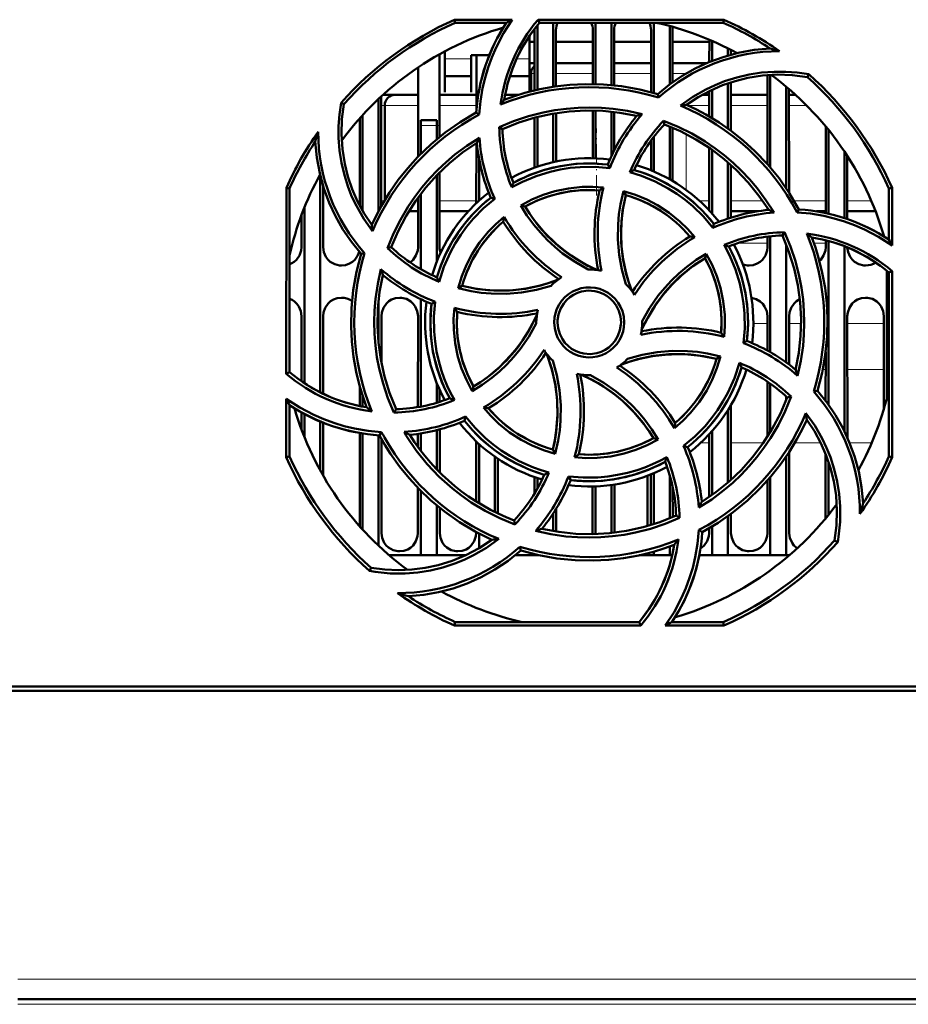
# Model space of a CAD drawing. Extents: x -1595 to 1972, y -1677 to 643.
# Tile 3 of 53: x -107 to -23, y -1433 to -1340. Entities that reach past the tile are written whole.
import ezdxf

# ---------------------------------------------------------------- set-up
doc = ezdxf.new("R2010")
doc.units = 0
doc.linetypes.add('DASHDOT', pattern=[18.5, 12, -3, 0.5, -3])

msp = doc.modelspace()

# ---------------------------------------------------------------- linework, layer by layer
at = {"color": 7, "lineweight": 50}
for p, q in [((-65.648, -1339.593), (-60.217, -1339.593)), ((-65.588, -1339.875), (-65.648, -1339.593)), ((-57.767, -1339.593), (-40.221, -1339.593)), ((-57.637, -1339.875), (-57.767, -1339.593)), ((-40.221, -1339.593), (-40.281, -1339.875)), ((-60.75, -1339.875), (-65.588, -1339.875)), ((-58.095, -1346.272), (-58.092, -1340.575)), ((-57.835, -1340.116), (-57.835, -1346.213)), ((-40.281, -1339.875), (-57.637, -1339.875)), ((-56.335, -1339.875), (-56.335, -1345.931)), ((-56.077, -1340.575), (-56.075, -1345.893)), ((-52.594, -1345.677), (-52.592, -1340.575)), ((-52.335, -1339.875), (-52.335, -1345.682)), ((-50.835, -1339.875), (-50.835, -1345.771)), ((-50.577, -1340.575), (-50.575, -1345.797)), ((-47.095, -1346.446), (-47.092, -1340.575)), ((-46.835, -1339.875), (-46.835, -1346.518)), ((-45.335, -1340.188), (-45.335, -1345.706)), ((-45.077, -1340.575), (-45.075, -1345.517)), ((-58.585, -1343.484), (-58.585, -1341.128)), ((-58.585, -1341.687), (-58.093, -1341.687)), ((-56.077, -1341.687), (-52.593, -1341.687)), ((-56.077, -1341.687), (-52.593, -1341.687)), ((-50.577, -1341.687), (-47.093, -1341.687)), ((-50.577, -1341.687), (-47.093, -1341.687)), ((-45.077, -1341.687), (-41.593, -1341.687)), ((-45.077, -1341.687), (-41.593, -1341.687)), ((-41.594, -1343.598), (-41.593, -1341.485)), ((-41.335, -1341.596), (-41.335, -1343.494)), ((-66.585, -1342.588), (-66.585, -1343.484)), ((-39.835, -1342.302), (-39.835, -1342.98)), ((-39.577, -1342.435), (-39.576, -1342.907)), ((-67.076, -1342.856), (-67.073, -1350.669)), ((-66.585, -1343.484), (-66.585, -1346.431)), ((-64.085, -1342.932), (-62.367, -1342.932)), ((-64.085, -1343.484), (-64.085, -1342.932)), ((-64.085, -1346.431), (-64.085, -1343.484)), ((-63.596, -1348.244), (-63.593, -1342.932)), ((-58.585, -1346.393), (-58.585, -1343.484)), ((-69.098, -1352.522), (-69.094, -1344.094)), ((-58.585, -1343.687), (-58.094, -1343.687)), ((-56.076, -1343.687), (-52.594, -1343.687)), ((-50.576, -1343.687), (-47.094, -1343.687)), ((-45.076, -1343.687), (-41.807, -1343.687)), ((-66.585, -1344.932), (-64.085, -1344.932)), ((-60.425, -1344.932), (-58.585, -1344.932)), ((-58.435, -1346.355), (-58.435, -1344.687)), ((-36.098, -1353.247), (-36.094, -1344.823)), ((-35.835, -1344.805), (-35.835, -1353.549)), ((-32.336, -1345.008), (-32.206, -1344.741)), ((-41.596, -1348.739), (-41.595, -1346.338)), ((-41.335, -1346.212), (-41.335, -1348.894)), ((-39.835, -1345.602), (-39.835, -1349.879)), ((-39.575, -1345.516), (-39.573, -1350.07)), ((-34.335, -1345.925), (-34.335, -1355.511)), ((-34.075, -1346.145), (-34.07, -1355.91)), ((-72.835, -1347.08), (-72.835, -1357.674)), ((-72.575, -1346.837), (-72.57, -1357.186)), ((-70.611, -1346.687), (-72.391, -1346.687)), ((-69.095, -1346.687), (-71.243, -1346.687)), ((-63.595, -1346.687), (-67.075, -1346.687)), ((-66.585, -1346.431), (-66.585, -1346.432)), ((-64.085, -1346.432), (-64.085, -1346.431)), ((-59.611, -1346.687), (-60.873, -1346.687)), ((-46.401, -1346.946), (-46.472, -1346.624)), ((-42.256, -1346.687), (-41.595, -1346.687)), ((-39.575, -1346.687), (-36.095, -1346.687)), ((-34.075, -1346.687), (-33.46, -1346.687)), ((-76.102, -1347.576), (-76.371, -1347.445)), ((-72.243, -1356.62), (-72.243, -1347.687)), ((-52.598, -1352.678), (-52.596, -1348.176)), ((-52.335, -1348.182), (-52.335, -1352.686)), ((-74.6, -1357.17), (-74.596, -1348.893)), ((-74.335, -1348.603), (-74.335, -1357.649)), ((-68.835, -1349.575), (-68.835, -1349.075)), ((-67.335, -1349.075), (-68.835, -1349.075)), ((-67.335, -1349.075), (-67.335, -1349.575)), ((-63.325, -1348.545), (-63.604, -1348.366)), ((-58.098, -1353.56), (-58.096, -1348.85)), ((-57.835, -1348.782), (-57.835, -1353.47)), ((-56.335, -1348.465), (-56.335, -1353.052)), ((-56.074, -1348.422), (-56.072, -1352.996)), ((-50.835, -1348.284), (-50.835, -1352.471)), ((-50.574, -1348.313), (-50.572, -1351.924)), ((-45.912, -1349.139), (-45.835, -1349.478)), ((-68.835, -1352.255), (-68.835, -1349.575)), ((-67.335, -1350.884), (-67.335, -1349.575)), ((-61.429, -1349.749), (-61.134, -1349.933)), ((-45.335, -1349.675), (-45.335, -1354.666)), ((-45.073, -1349.784), (-45.071, -1354.818)), ((-30.6, -1357.851), (-30.596, -1349.682)), ((-30.335, -1350.002), (-30.335, -1357.916)), ((-47.098, -1353.816), (-47.097, -1351)), ((-46.835, -1350.648), (-46.835, -1353.926)), ((-63.6, -1356.927), (-63.597, -1351.254)), ((-41.6, -1357.603), (-41.597, -1351.698)), ((-41.335, -1351.882), (-41.335, -1357.894)), ((-63.335, -1356.682), (-63.335, -1352.779)), ((-28.835, -1352.045), (-28.835, -1358.323)), ((-28.572, -1352.444), (-28.569, -1358.412)), ((-50.991, -1353.6), (-51.181, -1353.278)), ((-39.835, -1353.062), (-39.835, -1358.375)), ((-39.572, -1353.294), (-39.569, -1358.288)), ((-78.335, -1354.308), (-78.335, -1374.782)), ((-67.335, -1362.439), (-67.335, -1354.294)), ((-67.071, -1354.025), (-67.068, -1361.075)), ((-81.547, -1373.021), (-81.531, -1355.458)), ((-81.531, -1355.458), (-81.235, -1355.521)), ((-81.235, -1372.877), (-81.235, -1355.521)), ((-78.071, -1355.271), (-78.068, -1361.075)), ((-24.635, -1355.521), (-24.339, -1355.458)), ((-24.635, -1360.36), (-24.635, -1355.521)), ((-24.339, -1355.458), (-24.334, -1360.93)), ((-69.102, -1361.075), (-69.099, -1356.396)), ((-68.835, -1363.162), (-68.835, -1356.042)), ((-61.862, -1356.496), (-62.228, -1356.401)), ((-49.702, -1355.793), (-49.491, -1356.159)), ((-79.835, -1357.34), (-79.835, -1373.923)), ((-59.406, -1357.134), (-58.996, -1357.243)), ((-36.1, -1357.564), (-36.1, -1357.378)), ((-33.31, -1357.793), (-33.126, -1357.505)), ((-80.102, -1361.075), (-80.1, -1358.024)), ((-69.967, -1357.687), (-69.1, -1357.687)), ((-67.07, -1357.687), (-64.348, -1357.687)), ((-37.038, -1357.687), (-39.57, -1357.687)), ((-30.6, -1357.687), (-31.487, -1357.687)), ((-25.898, -1357.687), (-28.57, -1357.687)), ((-41.255, -1359.249), (-41.161, -1358.881)), ((-36.102, -1361.075), (-36.101, -1360.079)), ((-35.835, -1360.049), (-35.835, -1370.993)), ((-34.694, -1359.975), (-34.503, -1359.671)), ((-25.101, -1360.062), (-25.101, -1360.034)), ((-71.983, -1361.155), (-71.632, -1361.075)), ((-34.335, -1360.823), (-34.335, -1371.959)), ((-30.602, -1361.075), (-30.601, -1360.421)), ((-30.335, -1360.493), (-30.335, -1375.954)), ((-28.835, -1360.989), (-28.835, -1378.457)), ((-74.148, -1361.637), (-74.486, -1361.712)), ((-42.003, -1362.114), (-41.892, -1361.698)), ((-24.835, -1363.308), (-24.835, -1375.343)), ((-24.635, -1363.473), (-24.332, -1363.332)), ((-24.635, -1380.828), (-24.635, -1363.473)), ((-24.332, -1363.332), (-24.316, -1380.896)), ((-65.326, -1364.948), (-64.951, -1364.73)), ((-72.835, -1366.162), (-72.835, -1370.172)), ((-68.835, -1376.126), (-68.835, -1365.983)), ((-67.495, -1366.224), (-67.831, -1366.421)), ((-80.107, -1373.734), (-80.104, -1367.575)), ((-78.065, -1367.575), (-78.062, -1374.916)), ((-72.565, -1367.575), (-72.563, -1372.019)), ((-69.108, -1376.175), (-69.104, -1367.575)), ((-36.106, -1370.841), (-36.104, -1367.575)), ((-34.065, -1367.575), (-34.063, -1372.158)), ((-28.565, -1367.575), (-28.56, -1379.044)), ((-25.109, -1376.341), (-25.104, -1367.575)), ((-57.935, -1368.175), (-57.934, -1368.282)), ((-47.935, -1368.175), (-47.936, -1368.067)), ((-38.375, -1370.129), (-38.038, -1369.928)), ((-40.535, -1371.397), (-40.919, -1371.619)), ((-30.608, -1375.585), (-30.606, -1370.96)), ((-81.235, -1372.877), (-81.547, -1373.021)), ((-74.608, -1376.077), (-74.608, -1374.225)), ((-67.335, -1375.764), (-67.335, -1373.91)), ((-63.982, -1374.667), (-63.867, -1374.236)), ((-36.11, -1378.99), (-36.107, -1373.769)), ((-35.835, -1373.959), (-35.835, -1378.55)), ((-74.335, -1375.125), (-74.335, -1376.131)), ((-67.062, -1374.553), (-67.061, -1375.68)), ((-34.335, -1375.183), (-34.335, -1375.525)), ((-33.872, -1375.191), (-34.238, -1375.274)), ((-31.734, -1374.715), (-31.383, -1374.638)), ((-81.554, -1380.896), (-81.549, -1375.394)), ((-81.235, -1380.828), (-81.235, -1375.989)), ((-39.561, -1376.01), (-39.558, -1383.045)), ((-80.109, -1378.301), (-80.109, -1376.672)), ((-79.835, -1376.826), (-79.835, -1379.01)), ((-71.376, -1376.693), (-71.176, -1376.374)), ((-39.835, -1376.459), (-39.835, -1383.29)), ((-78.335, -1377.542), (-78.335, -1382.169)), ((-78.06, -1377.655), (-78.058, -1382.66)), ((-64.709, -1377.469), (-64.61, -1377.08)), ((-74.614, -1387.437), (-74.61, -1378.621)), ((-74.335, -1378.67), (-74.335, -1387.746)), ((-72.835, -1378.838), (-72.835, -1389.27)), ((-72.744, -1378.844), (-72.548, -1378.538)), ((-69.11, -1379.936), (-69.11, -1378.704)), ((-68.835, -1380.306), (-68.835, -1378.663)), ((-67.335, -1382.052), (-67.335, -1378.356)), ((-67.06, -1378.284), (-67.058, -1382.334)), ((-41.612, -1384.661), (-41.61, -1378.757)), ((-41.335, -1378.455), (-41.335, -1384.468)), ((-72.56, -1379.18), (-72.556, -1388.075)), ((-63.613, -1385.085), (-63.61, -1379.413)), ((-63.335, -1385.257), (-63.335, -1379.668)), ((-46.435, -1379.225), (-46.874, -1379.106)), ((-56.379, -1380.19), (-56.152, -1380.586)), ((-44.032, -1379.849), (-43.641, -1379.948)), ((-34.059, -1380.424), (-34.056, -1388.075)), ((-30.613, -1386.688), (-30.61, -1380.606)), ((-81.235, -1380.828), (-81.554, -1380.896)), ((-61.835, -1380.865), (-61.835, -1386.084)), ((-61.559, -1381.054), (-61.557, -1386.22)), ((-34.335, -1380.838), (-34.335, -1390.175)), ((-30.335, -1381.356), (-30.335, -1386.347)), ((-24.316, -1380.896), (-24.635, -1380.828)), ((-47.114, -1387.31), (-47.111, -1382.539)), ((-46.835, -1382.424), (-46.835, -1387.223)), ((-45.335, -1382.612), (-45.335, -1386.674)), ((-58.112, -1384.353), (-58.111, -1382.785)), ((-57.835, -1382.88), (-57.835, -1383.875)), ((-54.897, -1382.722), (-54.689, -1383.072)), ((-50.835, -1383.532), (-50.835, -1388.064)), ((-50.558, -1383.491), (-50.556, -1388.033)), ((-47.435, -1387.405), (-47.435, -1382.666)), ((-36.114, -1388.075), (-36.112, -1383.116)), ((-35.835, -1382.798), (-35.835, -1390.175)), ((-69.114, -1388.075), (-69.112, -1383.814)), ((-68.835, -1390.175), (-68.835, -1384.095)), ((-52.614, -1388.075), (-52.612, -1383.671)), ((-52.335, -1383.663), (-52.335, -1388.167)), ((-45.058, -1383.704), (-45.056, -1386.557)), ((-67.335, -1390.175), (-67.335, -1385.464)), ((-67.057, -1385.692), (-67.056, -1388.075)), ((-56.335, -1386.218), (-56.335, -1387.884)), ((-56.057, -1385.784), (-56.056, -1387.931)), ((-39.557, -1386.268), (-39.556, -1388.075)), ((-59.947, -1387.251), (-60.034, -1386.871)), ((-44.407, -1386.622), (-44.735, -1386.416)), ((-39.835, -1386.47), (-39.835, -1390.175)), ((-63.614, -1388.075), (-63.614, -1387.979)), ((-63.335, -1389.501), (-63.335, -1388.127)), ((-52.617, -1388.173), (-52.614, -1388.075)), ((-42.58, -1387.783), (-42.265, -1387.984)), ((-41.614, -1388.075), (-41.614, -1387.619)), ((-41.335, -1387.454), (-41.335, -1390.175)), ((-29.768, -1388.773), (-29.463, -1388.922)), ((-59.398, -1389.726), (-59.479, -1389.36)), ((-59.419, -1389.744), (-59.375, -1389.733)), ((-46.835, -1389.833), (-46.835, -1390.175)), ((-45.335, -1389.352), (-45.335, -1390.175)), ((-68.835, -1390.175), (-71.83, -1390.175)), ((-67.335, -1390.175), (-68.835, -1390.175)), ((-64.615, -1390.175), (-67.335, -1390.175)), ((-57.835, -1390.175), (-59.93, -1390.175)), ((-57.835, -1390.135), (-57.835, -1390.175)), ((-57.656, -1390.175), (-57.835, -1390.175)), ((-46.835, -1390.175), (-48.208, -1390.175)), ((-45.335, -1390.175), (-46.835, -1390.175)), ((-45.103, -1390.175), (-45.335, -1390.175)), ((-41.335, -1390.175), (-42.549, -1390.175)), ((-39.835, -1390.175), (-41.335, -1390.175)), ((-35.835, -1390.175), (-39.835, -1390.175)), ((-34.335, -1390.175), (-35.835, -1390.175)), ((-34.04, -1390.175), (-34.335, -1390.175)), ((-73.533, -1391.341), (-73.683, -1391.649)), ((-65.659, -1396.808), (-65.588, -1396.475)), ((-65.588, -1396.475), (-48.233, -1396.475)), ((-48.233, -1396.475), (-48.078, -1396.808)), ((-45.12, -1396.475), (-40.281, -1396.475)), ((-40.281, -1396.475), (-40.21, -1396.808)), ((-48.078, -1396.808), (-65.659, -1396.808)), ((-40.21, -1396.808), (-45.754, -1396.808)), ((118.042, -1402.975), (-134.912, -1402.975)), ((-124.732, -1402.575), (-5.138, -1402.575)), ((90.027, -1432.075), (-106.896, -1432.075))]:
    msp.add_line(p, q, dxfattribs=at)
at = {"color": 7, "lineweight": 18}
for p, q in [((-64.085, -1343.301), (-66.585, -1343.301)), ((-58.585, -1343.301), (-59.794, -1343.301)), ((-58.435, -1344.687), (-58.094, -1344.687)), ((-56.076, -1344.687), (-52.594, -1344.687)), ((-50.576, -1344.687), (-47.094, -1344.687)), ((-45.076, -1344.687), (-43.793, -1344.687)), ((-72.574, -1347.687), (-72.243, -1347.687)), ((-72.243, -1347.687), (-69.095, -1347.687)), ((-67.074, -1347.687), (-63.595, -1347.687)), ((-41.596, -1347.687), (-43.635, -1347.687)), ((-36.096, -1347.687), (-39.575, -1347.687)), ((-32.411, -1347.687), (-34.075, -1347.687)), ((-68.835, -1349.575), (-67.335, -1349.575)), ((-43.791, -1355.66), (-43.791, -1350.386)), ((-72.283, -1356.687), (-72.57, -1356.687)), ((-69.1, -1356.687), (-69.308, -1356.687)), ((-63.6, -1356.687), (-67.07, -1356.687)), ((-42.53, -1356.687), (-41.6, -1356.687)), ((-39.57, -1356.687), (-36.562, -1356.687)), ((-33.588, -1356.687), (-30.6, -1356.687)), ((-28.57, -1356.687), (-26.307, -1356.687)), ((-38.863, -1360.687), (-36.101, -1360.687)), ((-31.717, -1360.687), (-30.601, -1360.687)), ((-36.105, -1368.287), (-37.435, -1368.287)), ((-32.934, -1368.287), (-34.065, -1368.287)), ((-25.105, -1368.287), (-28.565, -1368.287)), ((-33.476, -1372.617), (-33.435, -1372.617)), ((-30.877, -1372.617), (-30.607, -1372.617)), ((-28.563, -1372.617), (-25.107, -1372.617)), ((-42.401, -1379.545), (-41.61, -1379.545)), ((-39.56, -1379.545), (-36.481, -1379.545)), ((-33.518, -1379.545), (-31.083, -1379.545)), ((-28.346, -1379.545), (-26.257, -1379.545)), ((90.027, -1430.214), (-106.896, -1430.214)), ((90.027, -1432.575), (-106.896, -1432.575))]:
    msp.add_line(p, q, dxfattribs=at)
at = {"color": 7, "linetype": 'DASHDOT', "lineweight": 18, "ltscale": 0.045015}
msp.add_line((-67.185, -1349.575), (-68.985, -1349.575), dxfattribs=at)
at = {"color": 7, "linetype": 'DASHDOT', "lineweight": 18, "ltscale": 0.158231}
msp.add_line((-52.243, -1356.188), (-52.243, -1349.858), dxfattribs=at)
at = {"color": 7, "linetype": 'DASHDOT', "lineweight": 18}
msp.add_line((109.719, -1432.575), (-126.589, -1432.575), dxfattribs=at)
at = {"color": 7, "lineweight": 50}
for points in [[(-60.217, -1339.593), (-61.035, -1340.871), (-61.734, -1342.213), (-62.138, -1343.151), (-62.486, -1344.112), (-62.776, -1345.083), (-63.007, -1346.067), (-63.211, -1347.298), (-63.325, -1348.545)], [(-46.472, -1346.623), (-45.342, -1345.711), (-44.157, -1344.906), (-42.92, -1344.209), (-41.634, -1343.614), (-40.299, -1343.123), (-38.856, -1342.724), (-37.372, -1342.451), (-35.854, -1342.306)], [(-44.313, -1347.706), (-43.145, -1346.883), (-41.911, -1346.178), (-41.042, -1345.768), (-40.148, -1345.412), (-39.009, -1345.048), (-37.845, -1344.774), (-36.664, -1344.592), (-35.472, -1344.503), (-34.382, -1344.503), (-33.293, -1344.583), (-32.206, -1344.741)], [(-32.336, -1345.008), (-33.762, -1344.825), (-35.178, -1344.78), (-36.576, -1344.869), (-37.953, -1345.088), (-39.168, -1345.391), (-40.353, -1345.791), (-41.51, -1346.296), (-42.647, -1346.915), (-43.741, -1347.64)], [(-46.472, -1346.623), (-48.171, -1346.184), (-49.881, -1345.881), (-51.599, -1345.713), (-53.317, -1345.678), (-54.756, -1345.748), (-56.185, -1345.909), (-57.605, -1346.163), (-59.018, -1346.511), (-59.991, -1346.809), (-60.955, -1347.153)], [(-73.401, -1359.575), (-74.224, -1358.408), (-74.93, -1357.175), (-75.341, -1356.307), (-75.698, -1355.413), (-76.063, -1354.275), (-76.338, -1353.112), (-76.521, -1351.931), (-76.611, -1350.74), (-76.611, -1349.64), (-76.531, -1348.541), (-76.371, -1347.445)], [(-76.101, -1347.576), (-76.284, -1349.002), (-76.33, -1350.417), (-76.24, -1351.816), (-76.021, -1353.193), (-75.719, -1354.408), (-75.318, -1355.593), (-74.813, -1356.75), (-74.195, -1357.887), (-73.47, -1358.981)], [(-61.431, -1349.749), (-60.074, -1349.181), (-58.687, -1348.716), (-57.273, -1348.354), (-56.187, -1348.149), (-55.091, -1348.002), (-53.984, -1347.914), (-52.874, -1347.886), (-51.779, -1347.917), (-50.688, -1348.008), (-49.31, -1348.211), (-47.94, -1348.51)], [(-61.135, -1349.934), (-59.599, -1349.317), (-58.034, -1348.834), (-56.445, -1348.484), (-54.837, -1348.266), (-53.25, -1348.176), (-51.655, -1348.214), (-50.058, -1348.382), (-48.464, -1348.681)], [(-33.126, -1357.505), (-34.016, -1355.994), (-35.011, -1354.57), (-36.107, -1353.237), (-37.298, -1351.997), (-38.364, -1351.03), (-39.488, -1350.133), (-40.672, -1349.308), (-41.918, -1348.555), (-42.816, -1348.078), (-43.741, -1347.64)], [(-63.604, -1348.366), (-65.116, -1349.256), (-66.54, -1350.251), (-67.873, -1351.347), (-69.113, -1352.538), (-70.08, -1353.604), (-70.977, -1354.728), (-71.802, -1355.912), (-72.554, -1357.158), (-73.031, -1358.056), (-73.47, -1358.981)], [(-45.913, -1349.139), (-44.552, -1349.696), (-43.242, -1350.346), (-41.986, -1351.089), (-41.072, -1351.712), (-40.192, -1352.383), (-39.347, -1353.103), (-38.542, -1353.867), (-37.79, -1354.662), (-37.083, -1355.497), (-36.245, -1356.622), (-35.483, -1357.809)], [(-45.835, -1349.477), (-44.313, -1350.128), (-42.865, -1350.893), (-41.494, -1351.769), (-40.202, -1352.752), (-39.016, -1353.811), (-37.915, -1354.965), (-36.905, -1356.213), (-35.989, -1357.552)], [(-71.984, -1361.156), (-71.425, -1359.794), (-70.773, -1358.484), (-70.028, -1357.227), (-69.406, -1356.316), (-68.735, -1355.438), (-68.013, -1354.592), (-67.247, -1353.787), (-66.451, -1353.036), (-65.615, -1352.328), (-64.491, -1351.493), (-63.306, -1350.734)], [(-74.486, -1361.712), (-75.398, -1360.581), (-76.203, -1359.396), (-76.901, -1358.16), (-77.495, -1356.874), (-77.986, -1355.539), (-78.385, -1354.095), (-78.659, -1352.612), (-78.804, -1351.094)], [(-71.632, -1361.075), (-70.982, -1359.553), (-70.217, -1358.104), (-69.34, -1356.734), (-68.358, -1355.442), (-67.299, -1354.256), (-66.144, -1353.155), (-64.896, -1352.145), (-63.557, -1351.229)], [(-50.991, -1353.6), (-52.387, -1353.484), (-53.786, -1353.504), (-54.731, -1353.593), (-55.673, -1353.742), (-56.613, -1353.95), (-57.953, -1354.359), (-59.237, -1354.891), (-60.251, -1355.42)], [(-51.181, -1353.278), (-52.701, -1353.172), (-54.207, -1353.216), (-55.693, -1353.413), (-57.149, -1353.764), (-58.568, -1354.266), (-59.342, -1354.61), (-60.102, -1354.998)], [(-41.255, -1359.249), (-42.157, -1358.182), (-43.157, -1357.208), (-43.888, -1356.603), (-44.658, -1356.041), (-45.471, -1355.522), (-46.708, -1354.861), (-47.995, -1354.327), (-49.088, -1353.982)], [(-59.406, -1357.134), (-58.364, -1356.583), (-57.287, -1356.134), (-56.18, -1355.786), (-54.908, -1355.521), (-53.615, -1355.388), (-52.602, -1355.378), (-51.584, -1355.448)], [(-61.862, -1356.496), (-62.933, -1357.406), (-63.909, -1358.411), (-64.514, -1359.144), (-65.075, -1359.915), (-65.592, -1360.728), (-66.048, -1361.553), (-66.659, -1362.92), (-67.122, -1364.341)], [(-51.955, -1355.713), (-53.171, -1355.673), (-54.373, -1355.749), (-55.555, -1355.94), (-56.712, -1356.249), (-57.839, -1356.673), (-58.996, -1357.242)], [(-49.471, -1364.569), (-49.856, -1363.188), (-50.107, -1361.784), (-50.225, -1360.354), (-50.21, -1358.919), (-50.125, -1357.967), (-49.981, -1357.021), (-49.702, -1355.793)], [(-49.49, -1356.159), (-49.788, -1357.653), (-49.935, -1359.153), (-49.926, -1360.651), (-49.762, -1362.14), (-49.443, -1363.613), (-49.207, -1364.402), (-48.928, -1365.184)], [(-49.49, -1356.159), (-49.74, -1357.374), (-49.887, -1358.592), (-49.933, -1359.806), (-49.881, -1361.009), (-49.734, -1362.212), (-49.488, -1363.41), (-49.236, -1364.303), (-48.928, -1365.184)], [(-49.702, -1355.793), (-48.579, -1356.138), (-47.503, -1356.579), (-46.475, -1357.115), (-45.388, -1357.825), (-44.378, -1358.646), (-43.65, -1359.358), (-42.975, -1360.132)], [(-53.032, -1363.175), (-54.278, -1362.473), (-55.448, -1361.66), (-56.187, -1361.053), (-56.888, -1360.401), (-57.55, -1359.705), (-58.167, -1358.97), (-58.818, -1358.076), (-59.406, -1357.134)], [(-58.995, -1357.242), (-58.579, -1357.896), (-58.134, -1358.523), (-57.158, -1359.692), (-56.073, -1360.752), (-55.373, -1361.333), (-54.635, -1361.873), (-53.86, -1362.372), (-53.053, -1362.824), (-52.217, -1363.227)], [(-65.326, -1364.948), (-64.977, -1363.819), (-64.533, -1362.738), (-63.995, -1361.708), (-63.284, -1360.621), (-62.465, -1359.614), (-61.752, -1358.887), (-60.978, -1358.216)], [(-24.334, -1360.93), (-25.607, -1360.109), (-26.946, -1359.406), (-27.881, -1358.999), (-28.841, -1358.647), (-29.811, -1358.355), (-30.794, -1358.12), (-32.043, -1357.91), (-33.31, -1357.793)], [(-34.694, -1359.974), (-34.077, -1361.51), (-33.594, -1363.075), (-33.244, -1364.664), (-33.026, -1366.272), (-32.936, -1367.86), (-32.974, -1369.454), (-33.142, -1371.052), (-33.441, -1372.646)], [(-34.504, -1359.669), (-33.934, -1361.025), (-33.466, -1362.41), (-33.103, -1363.823), (-32.895, -1364.909), (-32.747, -1366.007), (-32.657, -1367.113), (-32.627, -1368.222), (-32.657, -1369.316), (-32.746, -1370.406), (-32.951, -1371.813), (-33.257, -1373.21)], [(-31.383, -1374.638), (-30.944, -1372.939), (-30.641, -1371.228), (-30.473, -1369.511), (-30.438, -1367.792), (-30.508, -1366.354), (-30.669, -1364.925), (-30.923, -1363.504), (-31.272, -1362.091), (-31.57, -1361.119), (-31.913, -1360.154)], [(-81.235, -1362.702), (-80.806, -1362.472), (-80.576, -1362.264), (-80.299, -1361.857), (-80.137, -1361.398), (-80.102, -1361.075)], [(-78.068, -1361.075), (-77.996, -1361.54), (-77.8, -1361.986), (-77.615, -1362.24), (-77.388, -1362.453), (-76.974, -1362.687), (-76.513, -1362.798), (-76.335, -1362.807)], [(-69.862, -1362.512), (-69.576, -1362.264), (-69.299, -1361.857), (-69.137, -1361.398), (-69.102, -1361.075)], [(-38.375, -1370.129), (-38.257, -1368.741), (-38.274, -1367.349), (-38.362, -1366.404), (-38.509, -1365.462), (-38.716, -1364.52), (-39.124, -1363.175), (-39.655, -1361.884), (-40.188, -1360.856)], [(-38.038, -1369.928), (-37.932, -1368.408), (-37.976, -1366.902), (-38.173, -1365.417), (-38.524, -1363.961), (-39.027, -1362.541), (-39.37, -1361.767), (-39.758, -1361.007)], [(-37.835, -1362.807), (-37.443, -1362.763), (-37.07, -1362.632), (-36.806, -1362.472), (-36.576, -1362.264), (-36.299, -1361.857), (-36.137, -1361.398), (-36.102, -1361.075)], [(-31.192, -1362.38), (-31.076, -1362.264), (-30.799, -1361.857), (-30.637, -1361.398), (-30.602, -1361.075)], [(-28.568, -1361.096), (-28.493, -1361.55), (-28.3, -1361.986), (-28.115, -1362.24), (-27.888, -1362.453), (-27.474, -1362.687), (-27.013, -1362.798), (-26.835, -1362.807)], [(-76.335, -1362.807), (-75.943, -1362.763), (-75.57, -1362.632), (-75.306, -1362.472), (-75.076, -1362.264), (-74.826, -1361.908), (-74.664, -1361.506)], [(-74.486, -1361.712), (-74.925, -1363.411), (-75.229, -1365.121), (-75.396, -1366.839), (-75.431, -1368.557), (-75.361, -1369.995), (-75.2, -1371.425), (-74.947, -1372.845), (-74.598, -1374.258), (-74.3, -1375.231), (-73.957, -1376.195)], [(-47.987, -1368.893), (-47.411, -1367.734), (-46.742, -1366.634), (-45.985, -1365.6), (-45.144, -1364.635), (-44.223, -1363.744), (-43.154, -1362.88), (-42.002, -1362.115)], [(-47.936, -1368.067), (-47.232, -1366.821), (-46.417, -1365.651), (-45.809, -1364.912), (-45.156, -1364.211), (-44.459, -1363.549), (-43.723, -1362.932), (-42.831, -1362.283), (-41.891, -1361.698)], [(-40.473, -1369.154), (-40.434, -1367.938), (-40.509, -1366.737), (-40.701, -1365.554), (-41.009, -1364.397), (-41.433, -1363.27), (-42.003, -1362.114)], [(-41.891, -1361.698), (-41.341, -1362.732), (-40.891, -1363.802), (-40.543, -1364.905), (-40.275, -1366.176), (-40.14, -1367.471), (-40.127, -1368.503), (-40.199, -1369.541)], [(-71.376, -1376.696), (-71.945, -1375.337), (-72.411, -1373.949), (-72.774, -1372.534), (-72.979, -1371.45), (-73.125, -1370.356), (-73.213, -1369.247), (-73.242, -1368.136), (-73.21, -1367.041), (-73.12, -1365.949), (-72.914, -1364.547), (-72.608, -1363.156)], [(-71.176, -1376.375), (-71.793, -1374.839), (-72.276, -1373.274), (-72.625, -1371.685), (-72.844, -1370.077), (-72.933, -1368.49), (-72.896, -1366.895), (-72.728, -1365.298), (-72.428, -1363.704)], [(-56.541, -1364.711), (-57.92, -1365.097), (-59.324, -1365.35), (-60.753, -1365.47), (-62.188, -1365.456), (-63.14, -1365.372), (-64.086, -1365.229), (-65.326, -1364.948)], [(-64.951, -1364.73), (-63.457, -1365.028), (-61.957, -1365.175), (-60.458, -1365.166), (-58.969, -1365.002), (-57.497, -1364.683), (-56.707, -1364.447), (-55.926, -1364.168)], [(-64.951, -1364.73), (-63.735, -1364.98), (-62.518, -1365.127), (-61.304, -1365.172), (-60.1, -1365.121), (-58.897, -1364.973), (-57.7, -1364.727), (-56.806, -1364.476), (-55.926, -1364.168)], [(-56.242, -1368.175), (-56.214, -1367.732), (-56.128, -1367.303), (-55.983, -1366.889), (-55.782, -1366.495), (-55.527, -1366.124), (-55.228, -1365.791), (-54.896, -1365.51), (-54.527, -1365.276), (-54.118, -1365.089), (-53.688, -1364.957), (-53.254, -1364.883), (-52.817, -1364.869), (-52.381, -1364.915), (-51.945, -1365.022), (-51.524, -1365.185), (-51.14, -1365.396), (-50.791, -1365.655), (-50.475, -1365.965), (-50.202, -1366.316), (-49.972, -1366.706), (-49.802, -1367.109), (-49.67, -1367.631), (-49.627, -1368.175)], [(-76.335, -1365.844), (-76.727, -1365.888), (-77.099, -1366.019), (-77.363, -1366.179), (-77.593, -1366.387), (-77.869, -1366.794), (-78.03, -1367.253), (-78.065, -1367.575)], [(-70.835, -1365.844), (-71.227, -1365.888), (-71.599, -1366.019), (-71.863, -1366.179), (-72.093, -1366.387), (-72.369, -1366.794), (-72.53, -1367.253), (-72.565, -1367.575)], [(-69.104, -1367.575), (-69.176, -1367.11), (-69.372, -1366.664), (-69.556, -1366.411), (-69.783, -1366.197), (-70.196, -1365.964), (-70.658, -1365.853), (-70.835, -1365.844)], [(-49.935, -1368.175), (-49.99, -1367.629), (-50.149, -1367.087), (-50.405, -1366.573), (-50.644, -1366.24), (-50.93, -1365.943), (-51.263, -1365.685), (-51.627, -1365.476), (-52.016, -1365.318), (-52.416, -1365.219), (-53.036, -1365.176), (-53.654, -1365.261), (-54.047, -1365.388), (-54.427, -1365.574), (-54.782, -1365.811), (-55.084, -1366.081), (-55.343, -1366.391), (-55.635, -1366.887), (-55.831, -1367.421), (-55.927, -1367.968), (-55.935, -1368.175)], [(-36.104, -1367.575), (-36.176, -1367.11), (-36.372, -1366.664), (-36.556, -1366.411), (-36.783, -1366.197), (-37.174, -1365.973), (-37.609, -1365.858)], [(-26.835, -1365.844), (-27.227, -1365.888), (-27.599, -1366.019), (-27.863, -1366.179), (-28.093, -1366.387), (-28.369, -1366.794), (-28.53, -1367.253), (-28.565, -1367.575)], [(-25.104, -1367.575), (-25.176, -1367.11), (-25.372, -1366.664), (-25.556, -1366.411), (-25.783, -1366.197), (-26.196, -1365.964), (-26.658, -1365.853), (-26.835, -1365.844)], [(-80.104, -1367.575), (-80.176, -1367.11), (-80.372, -1366.664), (-80.556, -1366.411), (-80.783, -1366.197), (-80.999, -1366.056), (-81.235, -1365.949)], [(-67.832, -1366.421), (-67.938, -1367.941), (-67.894, -1369.447), (-67.697, -1370.932), (-67.345, -1372.388), (-66.843, -1373.808), (-66.499, -1374.582), (-66.112, -1375.342)], [(-67.495, -1366.224), (-67.61, -1367.626), (-67.59, -1369.029), (-67.501, -1369.974), (-67.352, -1370.915), (-67.143, -1371.854), (-66.883, -1372.758), (-66.632, -1373.469), (-66.345, -1374.163), (-66.022, -1374.84), (-65.663, -1375.5)], [(-63.982, -1374.667), (-64.535, -1373.618), (-64.986, -1372.536), (-65.335, -1371.424), (-65.601, -1370.151), (-65.734, -1368.859), (-65.745, -1367.837), (-65.672, -1366.811)], [(-33.054, -1365.998), (-33.363, -1366.179), (-33.593, -1366.387), (-33.869, -1366.794), (-34.03, -1367.253), (-34.065, -1367.575)], [(-65.396, -1367.195), (-65.436, -1368.411), (-65.361, -1369.613), (-65.169, -1370.795), (-64.86, -1371.952), (-64.437, -1373.079), (-63.867, -1374.236)], [(-63.868, -1374.235), (-63.214, -1373.819), (-62.587, -1373.374), (-61.418, -1372.398), (-60.358, -1371.313), (-59.777, -1370.613), (-59.236, -1369.875), (-58.737, -1369.1), (-58.285, -1368.293), (-57.883, -1367.457)], [(-57.934, -1368.282), (-58.635, -1369.529), (-59.448, -1370.7), (-60.054, -1371.439), (-60.706, -1372.141), (-61.403, -1372.804), (-62.138, -1373.422), (-63.035, -1374.077), (-63.982, -1374.667)], [(-49.627, -1368.175), (-49.655, -1368.617), (-49.74, -1369.047), (-49.885, -1369.461), (-50.085, -1369.855), (-50.338, -1370.226), (-50.637, -1370.56), (-50.968, -1370.841), (-51.337, -1371.076), (-51.746, -1371.264), (-52.175, -1371.397), (-52.61, -1371.472), (-53.047, -1371.487), (-53.482, -1371.441), (-53.919, -1371.335), (-54.34, -1371.173), (-54.724, -1370.963), (-55.074, -1370.704), (-55.39, -1370.395), (-55.664, -1370.045), (-55.894, -1369.655), (-56.066, -1369.252), (-56.199, -1368.724), (-56.242, -1368.175)], [(-55.935, -1368.175), (-55.88, -1368.72), (-55.721, -1369.262), (-55.465, -1369.776), (-55.226, -1370.109), (-54.94, -1370.406), (-54.606, -1370.664), (-54.243, -1370.873), (-53.853, -1371.031), (-53.453, -1371.131), (-52.833, -1371.173), (-52.215, -1371.089), (-51.823, -1370.961), (-51.443, -1370.776), (-51.088, -1370.538), (-50.786, -1370.268), (-50.527, -1369.958), (-50.235, -1369.462), (-50.038, -1368.928), (-49.943, -1368.381), (-49.935, -1368.175)], [(-56.941, -1371.166), (-56.461, -1372.612), (-56.129, -1374.082), (-55.951, -1375.569), (-55.929, -1377.067), (-56.063, -1378.568), (-56.199, -1379.381), (-56.379, -1380.191)], [(-56.941, -1371.166), (-56.479, -1372.569), (-56.159, -1374.002), (-55.979, -1375.454), (-55.941, -1376.916), (-56.044, -1378.377), (-56.183, -1379.287), (-56.38, -1380.19)], [(-40.919, -1371.619), (-42.413, -1371.322), (-43.913, -1371.175), (-45.411, -1371.183), (-46.9, -1371.347), (-48.373, -1371.666), (-49.162, -1371.902), (-49.944, -1372.181)], [(-40.919, -1371.62), (-42.135, -1371.369), (-43.352, -1371.223), (-44.566, -1371.177), (-45.77, -1371.228), (-46.972, -1371.376), (-48.17, -1371.622), (-49.063, -1371.873), (-49.944, -1372.181)], [(-49.319, -1371.629), (-47.938, -1371.244), (-46.532, -1370.992), (-45.101, -1370.874), (-43.664, -1370.89), (-42.711, -1370.974), (-41.765, -1371.118), (-40.534, -1371.397)], [(-40.534, -1371.397), (-40.874, -1372.515), (-41.311, -1373.589), (-41.844, -1374.614), (-42.552, -1375.703), (-43.373, -1376.716), (-44.102, -1377.464), (-44.898, -1378.158)], [(-56.389, -1371.791), (-56.002, -1373.171), (-55.749, -1374.576), (-55.629, -1376.006), (-55.644, -1377.443), (-55.727, -1378.396), (-55.87, -1379.342), (-56.152, -1380.587)], [(-44.032, -1379.849), (-42.971, -1378.956), (-42.001, -1377.964), (-41.396, -1377.235), (-40.834, -1376.465), (-40.314, -1375.652), (-39.854, -1374.825), (-39.23, -1373.441), (-38.754, -1371.998)], [(-46.875, -1379.107), (-47.291, -1378.453), (-47.736, -1377.827), (-48.711, -1376.657), (-49.797, -1375.598), (-50.497, -1375.016), (-51.234, -1374.476), (-52.009, -1373.977), (-52.817, -1373.525), (-53.653, -1373.123)], [(-52.817, -1373.173), (-51.571, -1373.877), (-50.399, -1374.692), (-49.659, -1375.299), (-48.957, -1375.952), (-48.294, -1376.649), (-47.677, -1377.385), (-47.024, -1378.281), (-46.435, -1379.226)], [(-33.871, -1375.19), (-34.426, -1376.551), (-35.074, -1377.861), (-35.815, -1379.118), (-36.437, -1380.033), (-37.108, -1380.915), (-37.826, -1381.761), (-38.588, -1382.566), (-39.382, -1383.319), (-40.216, -1384.027), (-41.371, -1384.888), (-42.592, -1385.669)], [(-31.383, -1374.638), (-30.471, -1375.768), (-29.666, -1376.953), (-28.969, -1378.189), (-28.374, -1379.476), (-27.883, -1380.81), (-27.485, -1382.254), (-27.211, -1383.738), (-27.066, -1385.256)], [(-81.549, -1375.394), (-80.276, -1376.216), (-78.937, -1376.919), (-78.001, -1377.326), (-77.041, -1377.679), (-76.072, -1377.972), (-75.088, -1378.207), (-73.827, -1378.42), (-72.548, -1378.538)], [(-34.238, -1375.274), (-34.888, -1376.797), (-35.653, -1378.245), (-36.529, -1379.615), (-37.512, -1380.907), (-38.571, -1382.093), (-39.725, -1383.194), (-40.973, -1384.205), (-42.312, -1385.12)], [(-56.152, -1380.587), (-57.265, -1380.248), (-58.335, -1379.811), (-59.359, -1379.278), (-60.45, -1378.567), (-61.467, -1377.743), (-62.218, -1377.011), (-62.916, -1376.212)], [(-32.473, -1376.744), (-31.645, -1377.909), (-30.934, -1379.141), (-30.52, -1380.009), (-30.159, -1380.901), (-29.79, -1382.04), (-29.51, -1383.203), (-29.322, -1384.384), (-29.227, -1385.577), (-29.238, -1387.006), (-29.383, -1388.433), (-29.463, -1388.922)], [(-64.61, -1377.08), (-63.723, -1378.136), (-62.734, -1379.101), (-62.008, -1379.703), (-61.241, -1380.263), (-60.429, -1380.781), (-59.601, -1381.24), (-58.91, -1381.573), (-58.204, -1381.868), (-57.482, -1382.126), (-56.745, -1382.347)], [(-42.265, -1387.984), (-40.754, -1387.093), (-39.33, -1386.098), (-37.997, -1385.002), (-36.757, -1383.812), (-35.79, -1382.745), (-34.893, -1381.621), (-34.068, -1380.437), (-33.316, -1379.192), (-32.839, -1378.293), (-32.4, -1377.369)], [(-29.768, -1388.773), (-29.585, -1387.347), (-29.54, -1385.932), (-29.629, -1384.533), (-29.848, -1383.157), (-30.151, -1381.942), (-30.551, -1380.757), (-31.056, -1379.599), (-31.675, -1378.462), (-32.4, -1377.369)], [(-62.129, -1388.71), (-63.701, -1387.932), (-65.194, -1387.044), (-66.604, -1386.048), (-67.927, -1384.952), (-68.97, -1383.959), (-69.946, -1382.903), (-70.856, -1381.783), (-71.697, -1380.596), (-72.239, -1379.734), (-72.744, -1378.844)], [(-70.189, -1378.908), (-69.264, -1380.274), (-68.235, -1381.552), (-67.097, -1382.75), (-65.864, -1383.853), (-64.988, -1384.537), (-64.077, -1385.172), (-62.76, -1385.968), (-61.382, -1386.662), (-59.947, -1387.251)], [(-46.435, -1379.226), (-47.462, -1379.775), (-48.528, -1380.224), (-49.628, -1380.573), (-50.899, -1380.842), (-52.197, -1380.979), (-53.251, -1380.992), (-54.314, -1380.919)], [(-53.914, -1380.636), (-52.699, -1380.676), (-51.497, -1380.601), (-50.315, -1380.409), (-49.157, -1380.1), (-48.03, -1379.676), (-46.874, -1379.107)], [(-54.897, -1382.722), (-53.519, -1382.84), (-52.135, -1382.824), (-51.192, -1382.736), (-50.251, -1382.588), (-49.307, -1382.381), (-48.396, -1382.12), (-47.676, -1381.869), (-46.971, -1381.58), (-46.282, -1381.255), (-45.609, -1380.893)], [(-54.689, -1383.072), (-53.169, -1383.178), (-51.662, -1383.134), (-50.177, -1382.936), (-48.721, -1382.585), (-47.301, -1382.083), (-46.527, -1381.739), (-45.768, -1381.351)], [(-44.404, -1386.622), (-45.759, -1387.192), (-47.143, -1387.659), (-48.556, -1388.023), (-49.643, -1388.231), (-50.742, -1388.38), (-51.848, -1388.47), (-52.955, -1388.501), (-54.049, -1388.472), (-55.138, -1388.383), (-56.572, -1388.173), (-57.995, -1387.86)], [(-44.734, -1386.416), (-46.271, -1387.033), (-47.836, -1387.515), (-49.425, -1387.865), (-51.032, -1388.084), (-52.62, -1388.173), (-54.215, -1388.136), (-55.812, -1387.968), (-57.406, -1387.668)], [(-72.556, -1388.075), (-72.484, -1388.538), (-72.287, -1388.982), (-72.103, -1389.234), (-71.877, -1389.446), (-71.463, -1389.678), (-71.003, -1389.787), (-70.835, -1389.795)], [(-70.835, -1389.795), (-70.44, -1389.749), (-70.065, -1389.616), (-69.803, -1389.454), (-69.575, -1389.244), (-69.303, -1388.836), (-69.146, -1388.377), (-69.114, -1388.075)], [(-67.056, -1388.075), (-66.984, -1388.538), (-66.787, -1388.982), (-66.603, -1389.234), (-66.377, -1389.446), (-65.963, -1389.678), (-65.503, -1389.787), (-65.335, -1389.795)], [(-65.335, -1389.795), (-64.94, -1389.749), (-64.565, -1389.616), (-64.303, -1389.454), (-64.075, -1389.244), (-63.803, -1388.836), (-63.646, -1388.377), (-63.614, -1388.075)], [(-45.754, -1396.808), (-44.928, -1395.539), (-44.22, -1394.204), (-43.81, -1393.27), (-43.455, -1392.312), (-43.159, -1391.344), (-42.92, -1390.361), (-42.701, -1389.081), (-42.58, -1387.783)], [(-42.435, -1389.544), (-42.075, -1389.244), (-41.803, -1388.836), (-41.646, -1388.377), (-41.614, -1388.075)], [(-39.556, -1388.075), (-39.484, -1388.538), (-39.287, -1388.982), (-39.103, -1389.234), (-38.877, -1389.446), (-38.463, -1389.678), (-38.003, -1389.787), (-37.835, -1389.795)], [(-37.835, -1389.795), (-37.44, -1389.749), (-37.065, -1389.616), (-36.803, -1389.454), (-36.575, -1389.244), (-36.303, -1388.836), (-36.146, -1388.377), (-36.114, -1388.075)], [(-34.056, -1388.075), (-33.984, -1388.538), (-33.787, -1388.982), (-33.603, -1389.234), (-33.291, -1389.508)], [(-61.482, -1388.633), (-62.646, -1389.462), (-63.876, -1390.174), (-64.744, -1390.589), (-65.636, -1390.95), (-66.774, -1391.321), (-67.936, -1391.602), (-69.117, -1391.79), (-70.309, -1391.886), (-71.738, -1391.878), (-73.164, -1391.734), (-73.683, -1391.648)], [(-62.129, -1388.71), (-63.33, -1389.499), (-64.583, -1390.16), (-65.879, -1390.692), (-67.213, -1391.099), (-68.438, -1391.359), (-69.678, -1391.518), (-70.94, -1391.571), (-72.233, -1391.513), (-73.533, -1391.341)], [(-70.016, -1394.044), (-68.57, -1393.908), (-67.16, -1393.658), (-65.787, -1393.295), (-64.451, -1392.823), (-63.153, -1392.243), (-61.84, -1391.521), (-60.587, -1390.682), (-59.398, -1389.726)], [(-59.398, -1389.726), (-57.699, -1390.165), (-55.988, -1390.469), (-54.271, -1390.636), (-52.552, -1390.671), (-51.114, -1390.601), (-49.685, -1390.44), (-48.264, -1390.187), (-46.851, -1389.838), (-45.879, -1389.54), (-44.915, -1389.196)]]:
    msp.add_lwpolyline(points, dxfattribs=at)
for centre, radius, start, end in [((-52.956, -1368.172), 31.271, 113.94625, 138.4836), ((-46.152, -1349.52), 15.28, 139.48242, 172.7953), ((-42.717, -1373.345), 38.019, 117.40726, 118.31442), ((-52.919, -1368.181), 31.281, 54.97318, 66.05183), ((-52.935, -1368.175), 29, 106.23146, 143.70553), ((-46.127, -1349.517), 17.515, 146.59769, 176.23029), ((-46.102, -1349.531), 15.043, 140.06547, 170.90434), ((-59.526, -1340.576), 1.434, 0.03352, 4.91943), ((-54.308, -1340.608), 1.771, 155.56018, 178.92731), ((-54.362, -1340.608), 1.771, 1.07266, 24.44208), ((-48.808, -1340.608), 1.771, 155.56018, 178.92731), ((-48.862, -1340.608), 1.771, 1.07266, 24.44208), ((-52.935, -1368.175), 29, 61.23454, 77.38563), ((-43.516, -1340.583), 1.562, 168.39546, 179.71146), ((-52.912, -1368.127), 30.947, 56.54989, 65.91187), ((-34.933, -1359.77), 17.204, 90.10576, 131.80338), ((-41.845, -1364.433), 22.924, 72.53425, 74.84899), ((-57.435, -1344.687), 1, 131.24443, 179.99995), ((-52.935, -1368.175), 29, 16.23147, 53.70547), ((-52.903, -1368.181), 31.27, 24.00949, 48.55686), ((-52.935, -1368.161), 22.199, 72.88188, 112.16999), ((-72.391, -1347.687), 1, 90, 91.11507), ((-71.243, -1347.687), 1, 90, 180.00001), ((-44.996, -1360.095), 20.547, 140.95956, 142.5601), ((-52.936, -1368.157), 22.194, 27.83724, 67.13967), ((-41.524, -1368.762), 21.237, 95.98972, 97.54204), ((-52.932, -1368.156), 22.195, 117.92103, 157.2549), ((-35.024, -1359.727), 17.396, 140.58386, 158.2405), ((-34.916, -1359.771), 17.218, 139.15075, 158.99782), ((-34.901, -1359.823), 15.343, 135.86454, 157.62089), ((-41.379, -1369.407), 21.903, 107.43134, 108.87218), ((-46.05, -1349.505), 15.384, 180.90833, 202.61108), ((-46.254, -1349.535), 14.886, 181.53434, 201.52926), ((-35.029, -1359.716), 14.886, 136.54525, 156.54031), ((-52.959, -1368.186), 31.278, 144.85921, 155.98891), ((-56.679, -1357.087), 22.923, 162.46991, 164.84323), ((-61.324, -1350.157), 17.213, 180.08397, 221.83426), ((-43.748, -1360.941), 22.061, 152.4404, 153.88184), ((-46.191, -1349.507), 17.159, 184.10173, 204.03901), ((-52.982, -1368.152), 30.947, 146.54988, 155.91187), ((-46.243, -1349.537), 17.396, 185.58097, 203.23771), ((-52.935, -1368.175), 15.5, 82.75837, 118.28285), ((-52.936, -1368.167), 14.992, 83.27589, 118.55151), ((-39.237, -1373.941), 22.254, 115.11583, 116.2622), ((-52.93, -1368.168), 14.991, 38.27591, 73.55076), ((-52.935, -1368.175), 15.5, 37.75864, 73.28087), ((-52.935, -1368.175), 29, 151.23449, 167.39631), ((-40.325, -1362.168), 21.036, 160.07037, 161.28678), ((-34.857, -1359.767), 17.277, 165.52435, 191.84558), ((-41.911, -1369.387), 16.966, 124.75972, 126.29906), ((-52.935, -1368.175), 15.5, 127.75854, 163.28092), ((-52.94, -1368.171), 14.993, 128.27711, 163.54731), ((-52.937, -1368.167), 12.491, 85.49434, 119.0148), ((-35.156, -1359.777), 17.284, 166.40093, 191.5798), ((-52.93, -1368.167), 12.49, 40.49297, 74.0178), ((-34.277, -1374.982), 17.515, 56.59784, 86.22976), ((-44.473, -1361.179), 16.769, 169.82252, 171.397), ((-46.107, -1349.462), 17.257, 210.48215, 236.84623), ((-34.282, -1374.903), 17.136, 94.01899, 114.01161), ((-34.297, -1374.866), 17.396, 95.58096, 113.23764), ((-45.686, -1377.326), 22.023, 62.40198, 63.8774), ((-52.437, -1356.77), 21.147, 185.99635, 187.61359), ((-52.94, -1368.172), 12.494, 130.49679, 164.01209), ((-46.301, -1349.665), 17.283, 211.40052, 236.57952), ((-34.425, -1374.809), 17.284, 121.4006, 146.57937), ((-34.238, -1374.987), 17.235, 120.46386, 146.86311), ((-46.117, -1377.419), 17.57, 79.69868, 81.20454), ((-34.252, -1375.073), 15.407, 90.93644, 112.66385), ((-34.295, -1374.855), 14.886, 91.53441, 111.52933), ((-52.941, -1368.155), 22.198, 342.81026, 22.15236), ((-44.906, -1376.18), 20.631, 50.96477, 52.62065), ((-34.266, -1374.971), 15.302, 49.51875, 82.92681), ((-34.291, -1375.007), 15.043, 50.06553, 80.90455), ((-61.299, -1350.154), 15.336, 225.83995, 247.68639), ((-61.394, -1350.269), 14.886, 226.54518, 246.54026), ((-65.384, -1361.052), 1.685, 180.77621, 199.21494), ((-47.446, -1382.352), 22.686, 70.191, 71.34008), ((-52.926, -1368.173), 14.991, 353.27619, 28.55376), ((-52.935, -1368.175), 15.5, 352.75847, 28.2828), ((-58.058, -1378.364), 37.964, 27.33765, 28.31004), ((-52.927, -1368.154), 22.199, 162.92802, 202.31421), ((-52.926, -1368.173), 12.49, 355.49399, 29.0174), ((-37.834, -1361.046), 1.761, 250.11926, 269.98342), ((-26.832, -1361.064), 1.743, 269.90621, 302.90794), ((-61.323, -1350.141), 17.226, 229.07126, 249.00366), ((-51.69, -1356.615), 21.916, 197.36325, 198.87074), ((-61.382, -1350.264), 17.396, 230.58382, 248.24054), ((-48.501, -1355.128), 20.772, 205.04891, 206.31565), ((-52.935, -1368.175), 5, 121.46385, 136.15105), ((-52.935, -1368.175), 5, 76.47188, 91.11481), ((-52.935, -1368.175), 5, 31.44705, 46.14982), ((-76.331, -1367.581), 1.737, 55.40722, 90.12121), ((-52.935, -1368.175), 15.5, 172.7583, 208.28287), ((-52.938, -1368.175), 14.996, 173.28115, 208.54698), ((-61.327, -1350.081), 17.286, 255.44136, 281.78891), ((-51.803, -1357.171), 16.89, 214.80123, 216.40578), ((-52.936, -1368.175), 12.498, 175.50406, 209.00626), ((-61.332, -1350.396), 17.283, 256.40089, 281.57989), ((-52.935, -1368.175), 5, 166.42763, 179.99999), ((-52.935, -1368.175), 5, 346.40382, 360), ((-44.537, -1385.954), 17.284, 76.40104, 101.57962), ((-44.543, -1386.235), 17.251, 75.41344, 101.8149), ((-54.898, -1379.688), 17.862, 34.61917, 36.14068), ((-44.547, -1386.177), 17.194, 48.95458, 68.96422), ((-44.487, -1386.086), 17.397, 50.5838, 68.24041), ((-71.632, -1361.331), 17.247, 300.35718, 326.78306), ((-71.445, -1361.54), 17.284, 301.40077, 326.57907), ((-52.935, -1368.175), 5, 211.38447, 226.31339), ((-52.935, -1368.175), 5, 301.36761, 316.31182), ((-59.569, -1386.685), 17.284, 31.40071, 56.57917), ((-52.928, -1368.179), 12.492, 310.49621, 344.01685), ((-59.777, -1382.442), 23.471, 25.26037, 26.41103), ((-44.568, -1386.22), 15.365, 45.878, 67.76534), ((-71.604, -1361.406), 15.29, 229.43502, 263.01127), ((-71.579, -1361.342), 15.043, 230.06576, 260.90385), ((-71.011, -1376.551), 17.259, 345.33773, 11.7583), ((-52.935, -1368.175), 5, 256.35958, 271.34427), ((-70.715, -1376.572), 17.284, 346.40114, 11.57945), ((-59.761, -1386.854), 17.222, 30.33021, 56.80168), ((-52.928, -1368.179), 14.992, 308.27786, 343.55134), ((-52.935, -1368.175), 15.5, 307.75874, 343.28082), ((-44.476, -1386.08), 14.886, 46.54529, 66.54039), ((-54.128, -1379.711), 21.861, 17.30115, 18.85717), ((-44.546, -1386.161), 17.18, 359.63044, 41.77488), ((-52.935, -1368.175), 29, 331.23462, 347.39627), ((-47.801, -1357.988), 37.972, 207.28254, 208.2987), ((-71.592, -1361.367), 17.515, 236.59776, 266.22945), ((-71.619, -1361.302), 15.397, 270.90356, 292.75653), ((-71.575, -1361.494), 14.886, 271.53429, 291.52921), ((-59.517, -1357.184), 19.318, 250.03841, 251.44599), ((-52.935, -1368.175), 29, 196.23149, 233.7054), ((-61.052, -1360.273), 20.494, 230.97443, 232.72624), ((-59.281, -1356.371), 20.171, 259.62, 260.99359), ((-52.935, -1368.176), 12.499, 220.50471, 254.00711), ((-52.938, -1368.153), 22.195, 297.82029, 337.22982), ((-53.59, -1379.598), 21.306, 6.00256, 7.69201), ((-71.588, -1361.415), 17.149, 273.90933, 294.00789), ((-71.572, -1361.483), 17.396, 275.58082, 293.23748), ((-52.935, -1368.175), 15.5, 217.75878, 253.28078), ((-52.937, -1368.177), 14.996, 218.2826, 253.54602), ((-63.135, -1374.797), 18.545, 349.55635, 351.05817), ((-49.106, -1365.794), 26.682, 208.52924, 209.78911), ((-56.209, -1370.328), 16.404, 209.97554, 211.53947), ((-60.496, -1359.694), 21.284, 242.21354, 243.83811), ((-52.935, -1368.175), 19.999, 212.0822, 249.20931), ((-52.928, -1368.156), 22.192, 209.39843, 247.32845), ((-52.934, -1368.18), 12.494, 265.49995, 299.01339), ((-64.934, -1365.49), 18.731, 304.53918, 306.03748), ((-59.681, -1386.812), 17.127, 3.82573, 23.98635), ((-59.626, -1386.812), 17.396, 5.58088, 23.23754), ((-52.966, -1368.225), 31.27, 203.90469, 228.50886), ((-52.934, -1368.181), 14.993, 263.2795, 298.55265), ((-68.275, -1373.338), 23.891, 340.40206, 341.56374), ((-59.615, -1386.814), 14.886, 1.53441, 21.5294), ((-59.816, -1386.871), 15.414, 0.92602, 22.81927), ((-52.909, -1368.222), 31.277, 324.75262, 336.0942), ((-52.887, -1368.197), 30.947, 326.54988, 335.91186), ((-70.84, -1376.634), 14.886, 316.54523, 336.54044), ((-70.966, -1376.555), 15.356, 315.84994, 337.8395), ((-67.4, -1361.051), 23.81, 295.40239, 296.5739), ((-52.935, -1368.175), 15.5, 262.75856, 298.28275), ((-70.953, -1376.547), 17.203, 318.87706, 338.96223), ((-70.846, -1376.622), 17.397, 320.5837, 338.24031), ((-52.935, -1368.175), 29, 286.23149, 323.70539), ((-62.051, -1375.432), 21.988, 332.25071, 333.85485), ((-49.152, -1379.27), 22.883, 342.18481, 344.8371), ((-64.468, -1366.969), 21.871, 287.21716, 288.83943), ((-59.743, -1386.832), 17.515, 326.59781, 356.22943), ((-64.413, -1367.131), 21.697, 276.04063, 277.75713), ((-52.936, -1368.147), 22.199, 252.85817, 292.29864), ((-59.718, -1386.857), 15.314, 319.47277, 353.14141), ((-61.002, -1376.165), 20.703, 320.99026, 322.78584), ((-52.913, -1368.235), 31.27, 293.96803, 318.58204), ((-70.936, -1376.547), 17.189, 269.60986, 311.80372), ((-59.767, -1386.818), 15.043, 320.06577, 350.90468), ((-52.954, -1368.231), 31.274, 234.63916, 246.03116), ((-64.027, -1371.955), 22.886, 252.12171, 254.83132), ((-52.935, -1368.175), 29, 241.23473, 257.38563), ((-52.926, -1368.167), 31.011, 236.55754, 245.90043), ((-63.11, -1363.056), 37.953, 297.21332, 298.29432)]:
    msp.add_arc(centre, radius, start, end, dxfattribs=at)
for centre, major_axis, ratio, start_param, end_param in [((12244.784, -18155.949), (12316.042, -16812.789), 0.038135, 3.133394, 3.149792), ((12543.922, -5583.155), (12606.659, -4239.226), 0.035665, 3.132153, 3.151038), ((7574.848, -4824.268), (7634.647, -3480.984), 0.04151, 3.13011, 3.153076), ((-16842.201, -13666.985), (16814.279, 12317.134), 0.038133, 6.274987, 6.291384), ((-11692.521, -18571.896), (-11648.001, -17216.16), 0.026223, 3.133257, 3.149924), ((17151.594, -13008.308), (17216.967, -11648.548), 0.026222, 3.133256, 3.149923), ((-9251.362, -15673.495), (-9205.194, -14315.844), 0.026518, 3.13361, 3.149573), ((12742.149, 13140.488), (-12798.227, -14501.26), 0.027193, 6.274586, 6.291779), ((-4267.461, -13963.681), (-4238.771, -12605.31), 0.035667, 3.132152, 3.151038), ((14251.392, -10565.963), (14314.851, -9204.555), 0.026519, 3.133609, 3.149572), ((-3509.51, -8996.077), (-3481.467, -7634.767), 0.041509, 3.130112, 3.153078), ((14453.82, -14163.767), (14499.351, -12798.736), 0.027194, 3.132996, 3.150189), ((-14561.057, 11426.432), (14500.719, -12797.75), 0.027194, 6.274586, 6.291779), ((-14359.672, 7831.164), (14317.261, -9206.105), 0.026517, 6.275203, 6.291165), ((3402.691, 6258.582), (-3480.516, -7633.621), 0.041512, 6.271701, 6.294669), ((-12845.951, -15874.496), (-12796.16, -14498.918), 0.027195, 3.132993, 3.150187), ((-17257.354, 10271.882), (17216.855, -11648.473), 0.026222, 6.27485, 6.291517), ((4160.013, 11224.715), (-4237.191, -12602.694), 0.03567, 6.273742, 6.292629), ((9145.325, 12936.885), (-9205.027, -14315.584), 0.026519, 6.275203, 6.291166), ((11586.068, 15834.686), (-11647.419, -17215.299), 0.026223, 6.27485, 6.291518), ((16737.52, 10931.507), (16815.471, 12318.006), 0.038131, 3.133395, 3.149791), ((-12645.109, 2845.232), (12601.979, -4237.651), 0.035671, 6.273743, 6.292631), ((-12352.705, 15422.4), (12318.094, -16815.59), 0.038131, 6.274988, 6.291384), ((-7681.755, 2088.392), (7635.685, -3481.457), 0.041507, 6.271704, 6.294669)]:
    msp.add_ellipse(centre, major_axis=major_axis, ratio=ratio, start_param=start_param, end_param=end_param, dxfattribs=at)

doc.saveas('drawing.dxf')
